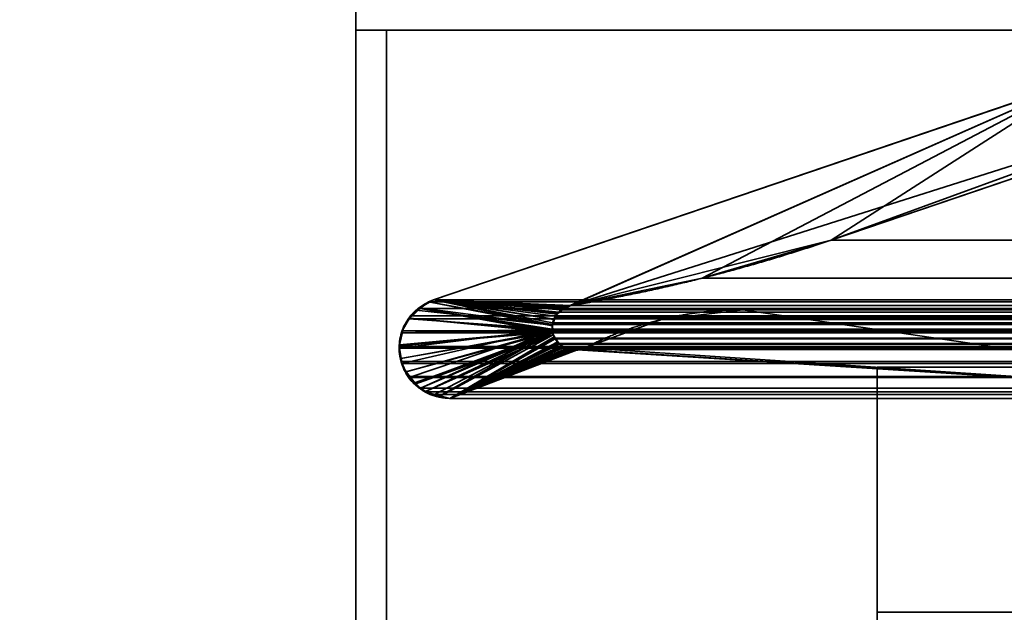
# Model space of a CAD drawing. Header units: millimetres. Extents: x -625 to 3725, y -115 to 86.
# Tile 57 of 256: x -416 to -408, y -2 to 3. Entities that reach past the tile are written whole.
import ezdxf

# ---------------------------------------------------------------- set-up
doc = ezdxf.new("R2010")
doc.units = ezdxf.units.MM
doc.layers.add('151', color=7, linetype='Continuous', true_color=0xffffff)

# ---------------------------------------------------------------- blocks, each defined once
blk = doc.blocks.new('UG_SURFACE_001')
at = {"layer": '151', "color": 252, "linetype": 'Continuous', "lineweight": 35}
for points in [[(625, -14, 2237), (625, 86, 2237), (-625, 86, 2237), (-625, -14, 2237)], [(-475, -14, 2086.9999), (-475, 86, 2086.9999), (475, 86, 2086.9999), (475, -14, 2086.9999)]]:
    blk.add_3dface(points, dxfattribs=at)
blk = doc.blocks.new('UG_SURFACE_018')
at = {"layer": '151', "color": 46, "linetype": 'Continuous', "lineweight": 35}
for points in [[(-407.3378, 2.3457, -3), (-412.6169, 0.55, -3), (-412.6169, 0.55, 2022.6169), (-407.3378, 2.3457, 2017.3378)], [(-412.6169, 0.55, -3), (-407.3378, 2.3457, -3), (-411.5695, 0.4741, -3)], [(-407.3378, 2.3457, 2017.3378), (-412.6169, 0.55, 2022.6169), (-411.4966, 0.5033, 2021.4965), (-410.4251, 0.727, 2020.4251)], [(-411.5176, 0.4949, -3), (-411.5695, 0.4741, -3), (-407.3378, 2.3457, -3)], [(-407.3378, 2.3457, -3), (-411.4966, 0.5033, -3), (-411.5176, 0.4949, -3)], [(-407.3378, 2.3457, -3), (-406.8314, 1.9846, -3), (-411.4966, 0.5033, -3)], [(-410.4251, 0.727, 2020.4251), (-409.3752, 1.0371, 2019.3753), (-407.3378, 2.3457, 2017.3378)], [(-409.3752, 1.0371, 2019.3753), (-407.1501, 1.794, 2017.1502), (-407.3378, 2.3457, 2017.3378)], [(-409.3752, 1.0371, -3), (-411.4966, 0.5033, -3), (-406.8314, 1.9846, -3), (-406.9144, 1.935, -3)], [(-406.9144, 1.935, -3), (-407.1501, 1.794, -3), (-409.3752, 1.0371, -3)], [(-409.3752, 1.0371, -3), (-407.1501, 1.794, -3), (-407.1501, 1.794, 2017.1502), (-409.3752, 1.0371, 2019.3753)], [(-411.4966, 0.5033, -3), (-409.3752, 1.0371, -3), (-409.3752, 1.0371, 2019.3753)], [(-409.3752, 1.0371, 2019.3753), (-410.4251, 0.727, 2020.4251), (-411.4966, 0.5033, -3)], [(-410.4251, 0.727, 2020.4251), (-411.4966, 0.5033, 2021.4965), (-411.4966, 0.5033, -3)], [(-412.7266, 0.4804, 2022.7265), (-412.7276, 0.4853, -3), (-412.7595, 0.4666, -3)], [(-411.6488, 0.3428, -3), (-412.7595, 0.4666, -3), (-412.7276, 0.4853, -3)], [(-412.7276, 0.4853, -3), (-412.6591, 0.533, 2022.6591), (-412.6169, 0.55, 2022.6169)], [(-412.6169, 0.55, 2022.6169), (-412.6169, 0.55, -3), (-412.7276, 0.4853, -3)], [(-412.7276, 0.4853, -3), (-412.6169, 0.55, -3), (-411.6474, 0.3471, -3), (-411.6488, 0.3428, -3)], [(-412.7276, 0.4853, -3), (-412.7266, 0.4804, 2022.7265), (-412.6591, 0.533, 2022.6591)], [(-411.647, 0.297, 2021.647), (-411.6492, 0.3391, 2021.6491), (-412.6591, 0.533, 2022.6591), (-412.7266, 0.4804, 2022.7265)], [(-412.6169, 0.55, 2022.6169), (-412.6591, 0.533, 2022.6591), (-411.6492, 0.3391, 2021.6491), (-411.6473, 0.347, 2021.6475)], [(-412.6169, 0.55, -3), (-411.5695, 0.4741, -3), (-411.5697, 0.474, -3)], [(-411.5697, 0.474, -3), (-411.6075, 0.4341, -3), (-412.6169, 0.55, -3)], [(-411.6075, 0.4341, -3), (-411.6236, 0.4171, -3), (-412.6169, 0.55, -3)], [(-412.6169, 0.55, -3), (-411.6236, 0.4171, -3), (-411.6316, 0.3934, -3)], [(-411.6316, 0.3934, -3), (-411.6474, 0.3471, -3), (-412.6169, 0.55, -3)], [(-412.6169, 0.55, 2022.6169), (-411.539, 0.4909, 2021.539), (-411.5188, 0.4968, 2021.5187)], [(-411.5188, 0.4968, 2021.5187), (-411.4966, 0.5033, 2021.4965), (-412.6169, 0.55, 2022.6169)], [(-412.6169, 0.55, 2022.6169), (-411.6063, 0.4412, 2021.6062), (-411.568, 0.4694, 2021.5681)], [(-412.6169, 0.55, 2022.6169), (-411.6373, 0.3893, 2021.6374), (-411.6346, 0.3939, 2021.6346)], [(-411.568, 0.4694, 2021.5681), (-411.539, 0.4909, 2021.539), (-412.6169, 0.55, 2022.6169)], [(-411.6346, 0.3939, 2021.6346), (-411.6095, 0.4358, 2021.6095), (-412.6169, 0.55, 2022.6169)], [(-411.6095, 0.4358, 2021.6095), (-411.6063, 0.4412, 2021.6062), (-412.6169, 0.55, 2022.6169)], [(-411.6473, 0.347, 2021.6475), (-411.6373, 0.3893, 2021.6374), (-412.6169, 0.55, 2022.6169)], [(-411.5697, 0.474, -3), (-411.5695, 0.4741, -3), (-411.5188, 0.4968, 2021.5187)], [(-411.5188, 0.4968, 2021.5187), (-411.539, 0.4909, 2021.539), (-411.5697, 0.474, -3)], [(-411.539, 0.4909, 2021.539), (-411.568, 0.4694, 2021.5681), (-411.5697, 0.474, -3)], [(-411.5695, 0.4741, -3), (-411.5176, 0.4949, -3), (-411.5188, 0.4968, 2021.5187)], [(-411.4966, 0.5033, 2021.4965), (-411.5188, 0.4968, 2021.5187), (-411.5176, 0.4949, -3)], [(-411.5176, 0.4949, -3), (-411.4966, 0.5033, -3), (-411.4966, 0.5033, 2021.4965)], [(-412.8142, 0.4021, 2022.8143), (-412.873, 0.2984, 2022.8729), (-412.8731, 0.2979, 2022.8732), (-411.6464, 0.2863, 2021.6465)], [(-412.8582, 0.3341, -3), (-412.873, 0.2984, 2022.8729), (-412.8142, 0.4021, 2022.8143)], [(-412.8142, 0.4021, 2022.8143), (-412.8096, 0.3994, -3), (-412.8582, 0.3341, -3)], [(-411.6464, 0.2863, 2021.6465), (-412.7266, 0.4804, 2022.7265), (-412.8041, 0.42, 2022.804), (-412.8142, 0.4021, 2022.8143)], [(-412.8096, 0.3994, -3), (-412.8142, 0.4021, 2022.8143), (-412.8041, 0.42, 2022.804)], [(-412.8096, 0.3994, -3), (-412.8041, 0.42, 2022.804), (-412.7266, 0.4804, 2022.7265)], [(-412.7266, 0.4804, 2022.7265), (-412.7595, 0.4666, -3), (-412.8096, 0.3994, -3)], [(-412.8096, 0.3994, -3), (-412.7595, 0.4666, -3), (-411.6488, 0.3428, -3), (-411.6441, 0.2973, -3)], [(-412.7266, 0.4804, 2022.7265), (-411.6464, 0.2863, 2021.6465), (-411.647, 0.297, 2021.647)], [(-411.6095, 0.4358, 2021.6095), (-411.6346, 0.3939, 2021.6346), (-411.6316, 0.3934, -3)], [(-411.6316, 0.3934, -3), (-411.6236, 0.4171, -3), (-411.6095, 0.4358, 2021.6095)], [(-411.6236, 0.4171, -3), (-411.6075, 0.4341, -3), (-411.6095, 0.4358, 2021.6095)], [(-411.6063, 0.4412, 2021.6062), (-411.6095, 0.4358, 2021.6095), (-411.6075, 0.4341, -3)], [(-411.6075, 0.4341, -3), (-411.5697, 0.474, -3), (-411.568, 0.4694, 2021.5681)], [(-411.568, 0.4694, 2021.5681), (-411.6063, 0.4412, 2021.6062), (-411.6075, 0.4341, -3)], [(-405.1716, -0.2556, -3), (-411.3828, 0.159, -3), (-410.7577, 0.3907, -3), (-410.0956, 0.4694, -3)], [(-410.0956, 0.4694, 2020.0956), (-410.7577, 0.3907, 2020.7577), (-411.3828, 0.159, 2021.3828), (-405.1716, -0.2556, 2015.1715)], [(-410.7577, 0.3907, 2020.7577), (-410.0956, 0.4694, 2020.0956), (-410.0956, 0.4694, -3), (-410.7577, 0.3907, -3)], [(-410.0956, 0.4694, -3), (-405.1716, 0.4694, -3), (-405.1716, -0.2556, -3)], [(-405.1716, -0.2556, 2015.1715), (-405.1716, 0.4694, 2015.1715), (-410.0956, 0.4694, 2020.0956)], [(-410.0956, 0.4694, 2020.0956), (-405.1716, 0.4694, 2015.1715), (-405.1716, 0.4694, -3), (-410.0956, 0.4694, -3)], [(-412.873, 0.2984, 2022.8729), (-412.8582, 0.3341, -3), (-412.8673, 0.2965, -3)], [(-411.6441, 0.2973, -3), (-412.8673, 0.2965, -3), (-412.8582, 0.3341, -3), (-412.8096, 0.3994, -3)], [(-411.6473, 0.347, 2021.6475), (-411.6492, 0.3391, 2021.6491), (-411.6441, 0.2973, -3)], [(-411.6492, 0.3391, 2021.6491), (-411.647, 0.297, 2021.647), (-411.6441, 0.2973, -3)], [(-411.6488, 0.3428, -3), (-411.6474, 0.3471, -3), (-411.6473, 0.347, 2021.6475)], [(-411.6441, 0.2973, -3), (-411.6488, 0.3428, -3), (-411.6473, 0.347, 2021.6475)], [(-411.6474, 0.3471, -3), (-411.6316, 0.3934, -3), (-411.6346, 0.3939, 2021.6346)], [(-411.6346, 0.3939, 2021.6346), (-411.6373, 0.3893, 2021.6374), (-411.6474, 0.3471, -3)], [(-411.6373, 0.3893, 2021.6374), (-411.6473, 0.347, 2021.6475), (-411.6474, 0.3471, -3)], [(-410.7577, 0.3907, -3), (-411.3828, 0.159, -3), (-411.3828, 0.159, 2021.3828), (-410.7577, 0.3907, 2020.7577)], [(-411.6464, 0.2863, 2021.6465), (-412.8949, 0.1821, 2022.8949), (-412.8973, 0.1693, 2022.8972), (-412.8851, 0.0703, 2022.8851)], [(-411.6441, 0.2973, -3), (-412.8971, 0.1735, -3), (-412.895, 0.1823, -3)], [(-412.8802, 0.0709, -3), (-412.8971, 0.1735, -3), (-411.6441, 0.2973, -3)], [(-412.895, 0.1823, -3), (-412.8949, 0.1821, 2022.8949), (-412.8731, 0.2979, 2022.8732)], [(-412.8731, 0.2979, 2022.8732), (-412.8673, 0.2965, -3), (-412.895, 0.1823, -3)], [(-412.895, 0.1823, -3), (-412.8673, 0.2965, -3), (-411.6441, 0.2973, -3)], [(-411.6464, 0.2863, 2021.6465), (-412.8731, 0.2979, 2022.8732), (-412.8949, 0.1821, 2022.8949)], [(-412.8851, 0.0703, 2022.8851), (-412.8821, 0.0469, 2022.8822), (-412.8428, -0.0375, 2022.8429), (-411.6464, 0.2863, 2021.6465)], [(-411.6441, 0.2973, -3), (-412.8401, -0.0369, -3), (-412.8702, 0.0105, -3), (-412.8802, 0.0709, -3)], [(-412.8673, 0.2965, -3), (-412.8731, 0.2979, 2022.8732), (-412.873, 0.2984, 2022.8729)], [(-412.8428, -0.0375, 2022.8429), (-412.8252, -0.0754, 2022.8252), (-412.766, -0.1298, 2022.7661), (-411.6464, 0.2863, 2021.6465)], [(-411.6441, 0.2973, -3), (-411.6407, 0.2647, -3), (-412.7816, -0.1289, -3), (-412.8401, -0.0369, -3)], [(-412.7691, -0.1375, -3), (-412.7816, -0.1289, -3), (-411.6407, 0.2647, -3)], [(-412.6834, -0.1965, -3), (-412.7691, -0.1375, -3), (-411.6407, 0.2647, -3)], [(-411.6464, 0.2863, 2021.6465), (-412.766, -0.1298, 2022.7661), (-412.6881, -0.2015, 2022.6882), (-412.6872, -0.2018, 2022.6872)], [(-412.6872, -0.2018, 2022.6872), (-412.5656, -0.2339, 2022.5656), (-411.6464, 0.2863, 2021.6465)], [(-412.5657, -0.2389, -3), (-412.6455, -0.2226, -3), (-412.6834, -0.1965, -3), (-411.6407, 0.2647, -3)], [(-411.6407, 0.2647, -3), (-411.6313, 0.2489, -3), (-412.4836, -0.2556, -3), (-412.5657, -0.2389, -3)], [(-411.6325, 0.2484, 2021.6324), (-411.6464, 0.2863, 2021.6465), (-412.5656, -0.2339, 2022.5656), (-412.4836, -0.2556, 2022.4836)], [(-411.6313, 0.2489, -3), (-411.6052, 0.2047, -3), (-412.4836, -0.2556, -3)], [(-412.4836, -0.2556, 2022.4836), (-411.6269, 0.2332, 2021.6269), (-411.6325, 0.2484, 2021.6324)], [(-411.6407, 0.2647, -3), (-411.6441, 0.2973, -3), (-411.647, 0.297, 2021.647)], [(-411.6407, 0.2647, -3), (-411.647, 0.297, 2021.647), (-411.6464, 0.2863, 2021.6465)], [(-411.6407, 0.2647, -3), (-411.6464, 0.2863, 2021.6465), (-411.6325, 0.2484, 2021.6324)], [(-411.6325, 0.2484, 2021.6324), (-411.6313, 0.2489, -3), (-411.6407, 0.2647, -3)], [(-411.6313, 0.2489, -3), (-411.6325, 0.2484, 2021.6324), (-411.6269, 0.2332, 2021.6269)], [(-411.6313, 0.2489, -3), (-411.6269, 0.2332, 2021.6269), (-411.6045, 0.2077, 2021.6045)], [(-411.6045, 0.2077, 2021.6045), (-411.6052, 0.2047, -3), (-411.6313, 0.2489, -3)], [(-412.8971, 0.1735, -3), (-412.8973, 0.1693, 2022.8972), (-412.8949, 0.1821, 2022.8949)], [(-412.8851, 0.0703, 2022.8851), (-412.8973, 0.1693, 2022.8972), (-412.8971, 0.1735, -3)], [(-412.8949, 0.1821, 2022.8949), (-412.895, 0.1823, -3), (-412.8971, 0.1735, -3)], [(-412.8971, 0.1735, -3), (-412.8802, 0.0709, -3), (-412.8851, 0.0703, 2022.8851)], [(-411.6045, 0.2077, 2021.6045), (-411.6269, 0.2332, 2021.6269), (-412.4836, -0.2556, 2022.4836)], [(-412.4836, -0.2556, 2022.4836), (-411.5753, 0.1745, 2021.5752), (-411.6045, 0.2077, 2021.6045)], [(-411.6052, 0.2047, -3), (-411.6007, 0.1972, -3), (-412.4836, -0.2556, -3)], [(-412.4836, -0.2556, -3), (-411.6007, 0.1972, -3), (-411.5596, 0.1688, -3)], [(-411.5611, 0.1692, 2021.5611), (-411.5753, 0.1745, 2021.5752), (-412.4836, -0.2556, 2022.4836)], [(-411.5092, 0.1494, 2021.5092), (-411.5611, 0.1692, 2021.5611), (-412.4836, -0.2556, 2022.4836)], [(-411.5596, 0.1688, -3), (-411.5361, 0.1525, -3), (-412.4836, -0.2556, -3)], [(-411.6007, 0.1972, -3), (-411.6052, 0.2047, -3), (-411.6045, 0.2077, 2021.6045)], [(-411.6007, 0.1972, -3), (-411.6045, 0.2077, 2021.6045), (-411.5753, 0.1745, 2021.5752)], [(-411.6007, 0.1972, -3), (-411.5753, 0.1745, 2021.5752), (-411.5611, 0.1692, 2021.5611)], [(-411.5611, 0.1692, 2021.5611), (-411.5596, 0.1688, -3), (-411.6007, 0.1972, -3)], [(-411.5596, 0.1688, -3), (-411.5611, 0.1692, 2021.5611), (-411.5092, 0.1494, 2021.5092)], [(-411.5092, 0.1494, 2021.5092), (-411.5361, 0.1525, -3), (-411.5596, 0.1688, -3)], [(-412.4836, -0.2556, 2022.4836), (-405.1716, -0.2556, 2015.1715), (-411.3828, 0.159, 2021.3828), (-411.4462, 0.1468, 2021.4462)], [(-412.4836, -0.2556, -3), (-411.5361, 0.1525, -3), (-411.5095, 0.1479, -3)], [(-412.4836, -0.2556, 2022.4836), (-411.4835, 0.1396, 2021.4834), (-411.5092, 0.1494, 2021.5092)], [(-411.5095, 0.1479, -3), (-411.4588, 0.139, -3), (-412.4836, -0.2556, -3)], [(-411.4462, 0.1468, 2021.4462), (-411.4835, 0.1396, 2021.4834), (-412.4836, -0.2556, 2022.4836)], [(-405.1716, -0.2556, -3), (-412.4836, -0.2556, -3), (-411.4588, 0.139, -3), (-411.4462, 0.1423, -3)], [(-411.5092, 0.1494, 2021.5092), (-411.5095, 0.1479, -3), (-411.5361, 0.1525, -3)], [(-411.5095, 0.1479, -3), (-411.5092, 0.1494, 2021.5092), (-411.4835, 0.1396, 2021.4834)], [(-411.5095, 0.1479, -3), (-411.4835, 0.1396, 2021.4834), (-411.4462, 0.1468, 2021.4462)], [(-411.4462, 0.1468, 2021.4462), (-411.4588, 0.139, -3), (-411.5095, 0.1479, -3)], [(-411.4462, 0.1468, 2021.4462), (-411.4462, 0.1423, -3), (-411.4588, 0.139, -3)], [(-411.4462, 0.1423, -3), (-411.3828, 0.159, -3), (-405.1716, -0.2556, -3)], [(-411.4462, 0.1423, -3), (-411.4462, 0.1468, 2021.4462), (-411.3828, 0.159, 2021.3828)], [(-411.3828, 0.159, 2021.3828), (-411.3828, 0.159, -3), (-411.4462, 0.1423, -3)], [(-412.8821, 0.0469, 2022.8822), (-412.8851, 0.0703, 2022.8851), (-412.8802, 0.0709, -3)], [(-412.8802, 0.0709, -3), (-412.8702, 0.0105, -3), (-412.8821, 0.0469, 2022.8822)], [(-412.8428, -0.0375, 2022.8429), (-412.8821, 0.0469, 2022.8822), (-412.8702, 0.0105, -3)], [(-412.8702, 0.0105, -3), (-412.8401, -0.0369, -3), (-412.8428, -0.0375, 2022.8429)], [(-412.8252, -0.0754, 2022.8252), (-412.8428, -0.0375, 2022.8429), (-412.8401, -0.0369, -3)], [(-412.8401, -0.0369, -3), (-412.7816, -0.1289, -3), (-412.766, -0.1298, 2022.7661)], [(-412.766, -0.1298, 2022.7661), (-412.8252, -0.0754, 2022.8252), (-412.8401, -0.0369, -3)], [(-412.7816, -0.1289, -3), (-412.7691, -0.1375, -3), (-412.766, -0.1298, 2022.7661)], [(-412.6881, -0.2015, 2022.6882), (-412.766, -0.1298, 2022.7661), (-412.7691, -0.1375, -3)], [(-412.7691, -0.1375, -3), (-412.6834, -0.1965, -3), (-412.6872, -0.2018, 2022.6872)], [(-412.6872, -0.2018, 2022.6872), (-412.6881, -0.2015, 2022.6882), (-412.7691, -0.1375, -3)], [(-412.6872, -0.2018, 2022.6872), (-412.6834, -0.1965, -3), (-412.6455, -0.2226, -3)], [(-412.5656, -0.2339, 2022.5656), (-412.6872, -0.2018, 2022.6872), (-412.6455, -0.2226, -3)], [(-412.6455, -0.2226, -3), (-412.5657, -0.2389, -3), (-412.5656, -0.2339, 2022.5656)], [(-412.4836, -0.2556, 2022.4836), (-412.5656, -0.2339, 2022.5656), (-412.5657, -0.2389, -3)], [(-412.5657, -0.2389, -3), (-412.4836, -0.2556, -3), (-412.4836, -0.2556, 2022.4836)], [(-405.1716, -0.2556, 2015.1715), (-412.4836, -0.2556, 2022.4836), (-412.4836, -0.2556, -3), (-405.1716, -0.2556, -3)]]:
    blk.add_3dface(points, dxfattribs=at)
blk = doc.blocks.new('UG_SURFACE_019')
at = {"layer": '151', "color": 46, "linetype": 'Continuous', "lineweight": 35}
for points in [[(-407.3378, 2.3457, 2017.3378), (-412.6169, 0.55, 2022.6169), (412.6169, 0.55, 2022.6169), (407.3378, 2.3457, 2017.3378)], [(-410.4251, 0.727, 2020.4251), (-411.4966, 0.5033, 2021.4965), (-412.6169, 0.55, 2022.6169), (-407.3378, 2.3457, 2017.3378)], [(-407.3378, 2.3457, 2017.3378), (-409.3752, 1.0371, 2019.3753), (-410.4251, 0.727, 2020.4251)], [(-407.3378, 2.3457, 2017.3378), (-407.1501, 1.794, 2017.1502), (-409.3752, 1.0371, 2019.3753)], [(-409.3752, 1.0371, 2019.3753), (-407.1501, 1.794, 2017.1502), (407.1501, 1.794, 2017.1502), (409.3752, 1.0371, 2019.3753)], [(-410.4251, 0.727, 2020.4251), (409.3752, 1.0371, 2019.3753), (410.4251, 0.727, 2020.4251)], [(-410.4251, 0.727, 2020.4251), (-409.3752, 1.0371, 2019.3753), (409.3752, 1.0371, 2019.3753)], [(410.4251, 0.727, 2020.4251), (-411.4966, 0.5033, 2021.4965), (-410.4251, 0.727, 2020.4251)], [(410.4251, 0.727, 2020.4251), (411.4966, 0.5033, 2021.4965), (-411.4966, 0.5033, 2021.4965)], [(-412.6591, 0.533, 2022.6591), (-412.727, 0.4801, 2022.727), (412.727, 0.4801, 2022.727)], [(-412.727, 0.4801, 2022.727), (-412.6591, 0.533, 2022.6591), (-411.6465, 0.3497, 2021.6465), (-411.6497, 0.3118, 2021.6496)], [(412.6591, 0.533, 2022.6591), (412.6169, 0.55, 2022.6169), (-412.6169, 0.55, 2022.6169), (-412.6591, 0.533, 2022.6591)], [(-412.6591, 0.533, 2022.6591), (-412.6169, 0.55, 2022.6169), (-411.6454, 0.3629, 2021.6455), (-411.6465, 0.3497, 2021.6465)], [(-412.6591, 0.533, 2022.6591), (412.727, 0.4801, 2022.727), (412.6591, 0.533, 2022.6591)], [(-412.6169, 0.55, 2022.6169), (-411.4966, 0.5033, 2021.4965), (-411.5499, 0.4801, 2021.5499)], [(-412.6169, 0.55, 2022.6169), (-411.5783, 0.4678, 2021.5783), (-411.5956, 0.4484, 2021.5955)], [(-411.5499, 0.4801, 2021.5499), (-411.5783, 0.4678, 2021.5783), (-412.6169, 0.55, 2022.6169)], [(-411.5956, 0.4484, 2021.5955), (-411.6241, 0.4162, 2021.6241), (-412.6169, 0.55, 2022.6169)], [(-411.6241, 0.4162, 2021.6241), (-411.6292, 0.4035, 2021.6291), (-411.6454, 0.3629, 2021.6455), (-412.6169, 0.55, 2022.6169)], [(-411.5499, 0.4801, 2021.5499), (-411.4966, 0.5033, 2021.4965), (411.4966, 0.5033, 2021.4965)], [(411.4966, 0.5033, 2021.4965), (411.539, 0.4909, 2021.539), (-411.5499, 0.4801, 2021.5499)], [(411.539, 0.4909, 2021.539), (411.5501, 0.4827, 2021.5502), (-411.5499, 0.4801, 2021.5499)], [(-411.5499, 0.4801, 2021.5499), (411.5501, 0.4827, 2021.5502), (411.5962, 0.4486, 2021.5962)], [(-411.6497, 0.3118, 2021.6496), (-412.8183, 0.3949, 2022.8183), (-412.8041, 0.42, 2022.804), (-412.727, 0.4801, 2022.727)], [(-412.8183, 0.3949, 2022.8183), (412.8183, 0.3949, 2022.8183), (412.8041, 0.42, 2022.804)], [(-412.8041, 0.42, 2022.804), (-412.8183, 0.3949, 2022.8183), (412.8041, 0.42, 2022.804)], [(412.8041, 0.42, 2022.804), (412.727, 0.4801, 2022.727), (-412.727, 0.4801, 2022.727), (-412.8041, 0.42, 2022.804)], [(-411.6454, 0.3629, 2021.6455), (-411.6292, 0.4035, 2021.6291), (411.6291, 0.4029, 2021.6291)], [(411.6291, 0.4029, 2021.6291), (411.6373, 0.3893, 2021.6374), (-411.6454, 0.3629, 2021.6455)], [(411.6291, 0.4029, 2021.6291), (-411.6292, 0.4035, 2021.6291), (-411.6241, 0.4162, 2021.6241)], [(-411.6241, 0.4162, 2021.6241), (-411.5956, 0.4484, 2021.5955), (411.5962, 0.4486, 2021.5962)], [(411.5962, 0.4486, 2021.5962), (411.6063, 0.4412, 2021.6062), (-411.6241, 0.4162, 2021.6241)], [(411.6063, 0.4412, 2021.6062), (411.6291, 0.4029, 2021.6291), (-411.6241, 0.4162, 2021.6241)], [(411.5962, 0.4486, 2021.5962), (-411.5956, 0.4484, 2021.5955), (-411.5783, 0.4678, 2021.5783)], [(411.5962, 0.4486, 2021.5962), (-411.5783, 0.4678, 2021.5783), (-411.5499, 0.4801, 2021.5499)], [(-405.1716, -0.2556, 2015.1715), (-411.3828, 0.159, 2021.3828), (-410.7577, 0.3907, 2020.7577), (-410.0956, 0.4694, 2020.0956)], [(410.7577, 0.3907, 2020.7577), (410.0956, 0.4694, 2020.0956), (-410.0956, 0.4694, 2020.0956), (-410.7577, 0.3907, 2020.7577)], [(-410.0956, 0.4694, 2020.0956), (-405.1716, 0.4694, 2015.1715), (-405.1716, -0.2556, 2015.1715)], [(410.0956, 0.4694, 2020.0956), (405.1716, 0.4694, 2015.1715), (-405.1716, 0.4694, 2015.1715), (-410.0956, 0.4694, 2020.0956)], [(-411.6497, 0.3118, 2021.6496), (-412.8761, 0.2817, 2022.876), (-412.873, 0.2984, 2022.8729), (-412.8183, 0.3949, 2022.8183)], [(412.873, 0.2984, 2022.8729), (412.8183, 0.3949, 2022.8183), (-412.8183, 0.3949, 2022.8183), (-412.873, 0.2984, 2022.8729)], [(-411.6497, 0.3118, 2021.6496), (-411.6465, 0.3497, 2021.6465), (411.6468, 0.3494, 2021.6467)], [(-411.647, 0.2928, 2021.647), (-411.6497, 0.3118, 2021.6496), (411.6468, 0.3494, 2021.6467)], [(411.6468, 0.3494, 2021.6467), (411.6492, 0.3391, 2021.6491), (-411.647, 0.2928, 2021.647)], [(411.6492, 0.3391, 2021.6491), (411.6468, 0.2927, 2021.6467), (-411.647, 0.2928, 2021.647)], [(411.6373, 0.3893, 2021.6374), (-411.6465, 0.3497, 2021.6465), (-411.6454, 0.3629, 2021.6455)], [(411.6373, 0.3893, 2021.6374), (411.6468, 0.3494, 2021.6467), (-411.6465, 0.3497, 2021.6465)], [(-410.7577, 0.3907, 2020.7577), (-411.3828, 0.159, 2021.3828), (411.3828, 0.159, 2021.3828), (410.7577, 0.3907, 2020.7577)], [(-412.8956, 0.1555, 2022.8956), (-412.8973, 0.1693, 2022.8972), (-412.8761, 0.2817, 2022.876), (-411.6497, 0.3118, 2021.6496)], [(412.8973, 0.1693, 2022.8972), (412.8761, 0.2817, 2022.876), (-412.8761, 0.2817, 2022.876), (-412.8973, 0.1693, 2022.8972)], [(-411.6497, 0.3118, 2021.6496), (-412.8743, 0.0299, 2022.8744), (-412.8821, 0.0469, 2022.8822), (-412.8956, 0.1555, 2022.8956)], [(-412.873, 0.2984, 2022.8729), (-412.8761, 0.2817, 2022.876), (412.8761, 0.2817, 2022.876)], [(-411.6497, 0.3118, 2021.6496), (-412.816, -0.0838, 2022.8159), (-412.8252, -0.0754, 2022.8252), (-412.8743, 0.0299, 2022.8744)], [(-412.873, 0.2984, 2022.8729), (412.8761, 0.2817, 2022.876), (412.873, 0.2984, 2022.8729)], [(-412.7224, -0.1699, 2022.7225), (-412.816, -0.0838, 2022.8159), (-411.6497, 0.3118, 2021.6496)], [(-412.7224, -0.1699, 2022.7225), (-411.6497, 0.3118, 2021.6496), (-411.647, 0.2928, 2021.647)], [(-412.6881, -0.2015, 2022.6882), (-412.7224, -0.1699, 2022.7225), (-411.647, 0.2928, 2021.647)], [(-411.647, 0.2928, 2021.647), (-411.6455, 0.2818, 2021.6455), (-412.6092, -0.2224, 2022.6092), (-412.6881, -0.2015, 2022.6882)], [(-412.4836, -0.2556, 2022.4836), (-412.6092, -0.2224, 2022.6092), (-411.6455, 0.2818, 2021.6455), (-411.6288, 0.2388, 2021.6289)], [(-411.6455, 0.2818, 2021.6455), (-411.647, 0.2928, 2021.647), (411.6468, 0.2927, 2021.6467)], [(-411.6455, 0.2818, 2021.6455), (411.6468, 0.2927, 2021.6467), (411.6464, 0.2863, 2021.6465)], [(-411.6288, 0.2388, 2021.6289), (-411.6455, 0.2818, 2021.6455), (411.6464, 0.2863, 2021.6465)], [(411.6464, 0.2863, 2021.6465), (411.6289, 0.2387, 2021.6289), (-411.6288, 0.2388, 2021.6289)], [(-412.8973, 0.1693, 2022.8972), (412.8956, 0.1555, 2022.8956), (412.8973, 0.1693, 2022.8972)], [(-412.8973, 0.1693, 2022.8972), (-412.8956, 0.1555, 2022.8956), (412.8956, 0.1555, 2022.8956)], [(-411.6288, 0.2388, 2021.6289), (-411.626, 0.2317, 2021.626), (-412.4836, -0.2556, 2022.4836)], [(-412.4836, -0.2556, 2022.4836), (-411.626, 0.2317, 2021.626), (-411.5952, 0.1927, 2021.5952)], [(-411.5952, 0.1927, 2021.5952), (-411.5913, 0.1877, 2021.5912), (-412.4836, -0.2556, 2022.4836)], [(-412.4836, -0.2556, 2022.4836), (-411.5913, 0.1877, 2021.5912), (-411.5478, 0.1636, 2021.5478)], [(-411.5478, 0.1636, 2021.5478), (-411.5145, 0.1452, 2021.5144), (-412.4836, -0.2556, 2022.4836)], [(-411.626, 0.2317, 2021.626), (-411.6288, 0.2388, 2021.6289), (411.6289, 0.2387, 2021.6289)], [(-411.626, 0.2317, 2021.626), (411.6289, 0.2387, 2021.6289), (411.6269, 0.2332, 2021.6269)], [(-411.626, 0.2317, 2021.626), (411.6269, 0.2332, 2021.6269), (411.5937, 0.1955, 2021.5938)], [(411.5937, 0.1955, 2021.5938), (-411.5952, 0.1927, 2021.5952), (-411.626, 0.2317, 2021.626)], [(-411.5913, 0.1877, 2021.5912), (-411.5952, 0.1927, 2021.5952), (411.5937, 0.1955, 2021.5938)], [(-411.5913, 0.1877, 2021.5912), (411.5937, 0.1955, 2021.5938), (411.5753, 0.1745, 2021.5752)], [(-411.5913, 0.1877, 2021.5912), (411.5753, 0.1745, 2021.5752), (411.5481, 0.1642, 2021.548)], [(411.5481, 0.1642, 2021.548), (-411.5478, 0.1636, 2021.5478), (-411.5913, 0.1877, 2021.5912)], [(-411.5145, 0.1452, 2021.5144), (-411.5478, 0.1636, 2021.5478), (411.5481, 0.1642, 2021.548)], [(-411.4946, 0.1452, 2021.4946), (-411.5145, 0.1452, 2021.5144), (411.5481, 0.1642, 2021.548)], [(411.5481, 0.1642, 2021.548), (411.4941, 0.1436, 2021.4942), (-411.4946, 0.1452, 2021.4946)], [(412.8821, 0.0469, 2022.8822), (-412.8956, 0.1555, 2022.8956), (-412.8821, 0.0469, 2022.8822)], [(412.8821, 0.0469, 2022.8822), (412.8956, 0.1555, 2022.8956), (-412.8956, 0.1555, 2022.8956)], [(-412.4836, -0.2556, 2022.4836), (-411.5145, 0.1452, 2021.5144), (-411.4946, 0.1452, 2021.4946)], [(-411.4946, 0.1452, 2021.4946), (-411.4373, 0.1451, 2021.4374), (-412.4836, -0.2556, 2022.4836)], [(-411.4373, 0.1451, 2021.4374), (-411.4189, 0.1451, 2021.4188), (-405.1716, -0.2556, 2015.1715), (-412.4836, -0.2556, 2022.4836)], [(-411.4373, 0.1451, 2021.4374), (-411.4946, 0.1452, 2021.4946), (411.4941, 0.1436, 2021.4942)], [(411.4835, 0.1396, 2021.4834), (411.438, 0.1483, 2021.4379), (-411.4373, 0.1451, 2021.4374)], [(-411.4189, 0.1451, 2021.4188), (-411.4373, 0.1451, 2021.4374), (411.438, 0.1483, 2021.4379)], [(411.4941, 0.1436, 2021.4942), (411.4835, 0.1396, 2021.4834), (-411.4373, 0.1451, 2021.4374)], [(-405.1716, -0.2556, 2015.1715), (-411.4189, 0.1451, 2021.4188), (-411.3828, 0.159, 2021.3828)], [(-411.4189, 0.1451, 2021.4188), (411.438, 0.1483, 2021.4379), (411.3828, 0.159, 2021.3828)], [(411.3828, 0.159, 2021.3828), (-411.3828, 0.159, 2021.3828), (-411.4189, 0.1451, 2021.4188)], [(-412.8821, 0.0469, 2022.8822), (-412.8743, 0.0299, 2022.8744), (412.8743, 0.0299, 2022.8744), (412.8821, 0.0469, 2022.8822)], [(412.8743, 0.0299, 2022.8744), (-412.8743, 0.0299, 2022.8744), (-412.8252, -0.0754, 2022.8252)], [(412.8252, -0.0754, 2022.8252), (412.8743, 0.0299, 2022.8744), (-412.8252, -0.0754, 2022.8252)], [(-412.8252, -0.0754, 2022.8252), (-412.816, -0.0838, 2022.8159), (412.816, -0.0838, 2022.8159), (412.8252, -0.0754, 2022.8252)], [(412.816, -0.0838, 2022.8159), (-412.816, -0.0838, 2022.8159), (-412.7224, -0.1699, 2022.7225), (412.7224, -0.1699, 2022.7225)], [(412.7224, -0.1699, 2022.7225), (-412.7224, -0.1699, 2022.7225), (-412.6881, -0.2015, 2022.6882)], [(412.6881, -0.2015, 2022.6882), (412.7224, -0.1699, 2022.7225), (-412.6881, -0.2015, 2022.6882)], [(-412.6881, -0.2015, 2022.6882), (-412.6092, -0.2224, 2022.6092), (412.6092, -0.2224, 2022.6092), (412.6881, -0.2015, 2022.6882)], [(412.6092, -0.2224, 2022.6092), (-412.6092, -0.2224, 2022.6092), (-412.4836, -0.2556, 2022.4836), (412.4836, -0.2556, 2022.4836)], [(405.1716, -0.2556, 2015.1715), (412.4836, -0.2556, 2022.4836), (-412.4836, -0.2556, 2022.4836), (-405.1716, -0.2556, 2015.1715)]]:
    blk.add_3dface(points, dxfattribs=at)
blk = doc.blocks.new('UG_SURFACE_028')
at = {"layer": '151', "color": 14, "linetype": 'Continuous', "lineweight": 35}
for points in [[(456.8, -17.75, 2066.8001), (456.8, 11.25, 2066.8001), (-456.8, 11.25, 2066.8001), (-456.8, -17.75, 2066.8001)], [(452.75, 8.5, 2062.7501), (452.75, -29.75, 2062.7501), (-452.75, -29.75, 2062.7501), (-452.75, 8.5, 2062.7501)]]:
    blk.add_3dface(points, dxfattribs=at)
blk = doc.blocks.new('UG_SURFACE_029')
at = {"layer": '151', "color": 7, "linetype": 'Continuous', "lineweight": 35}
for points in [[(-452.75, 8.25, 2062.7501), (-452.75, -29.75, 2062.7501), (452.75, -29.75, 2062.7501), (452.75, 8.25, 2062.7501)], [(452.5, 8.25, 2062.5), (452.5, -29.75, 2062.5), (-452.5, -29.75, 2062.5), (-452.5, 8.25, 2062.5)]]:
    blk.add_3dface(points, dxfattribs=at)
blk = doc.blocks.new('UG_SURFACE_035')
at = {"layer": '151', "color": 7, "linetype": 'Continuous', "lineweight": 35}
for points in [[(-413.25, 2.75, -3), (-413.25, -27.75, -3), (-413.25, -27.75, 2023.2501), (-413.25, 2.75, 2023.2501)], [(-413.25, -27.75, -3), (-413.25, 2.75, -3), (-413, 2.75, -3), (-413, -27.75, -3)], [(-413, 2.75, 2023), (-413, 2.75, -3), (-413.25, 2.75, -3), (-413.25, 2.75, 2023.2501)], [(-413, -27.75, 2023), (-413, 2.75, 2023), (-413.25, 2.75, 2023.2501), (-413.25, -27.75, 2023.2501)], [(-413, 2.75, 2023), (-413, -27.75, 2023), (-413, -27.75, -3), (-413, 2.75, -3)]]:
    blk.add_3dface(points, dxfattribs=at)
blk = doc.blocks.new('UG_SURFACE_036')
at = {"layer": '151', "color": 31, "linetype": 'Continuous', "lineweight": 35}
for points in [[(-452.25, 13.25, -3), (-415.0486, -31.5088, -3), (-416.3043, -32.3478, -3)], [(-452.25, 13.25, -3), (-414.1034, -30.371, -3), (-414.7145, -31.2855, -3), (-415.0486, -31.5088, -3)], [(-452.25, 13.25, -3), (-413.25, 3.25, -3), (-413.25, -27.75, -3), (-413.5063, -29.0387, -3)], [(-413.5063, -29.0387, -3), (-413.6306, -29.6634, -3), (-414.1034, -30.371, -3), (-452.25, 13.25, -3)], [(-413.4235, -29.0551, 2023.4234), (-452.25, 13.25, 2062.2499), (-452.25, -27.75, 2062.2499), (-452.2022, -28.0502, 2062.2022)], [(-452.25, 13.25, 2062.2499), (-413.4235, -29.0551, 2023.4234), (-413.423, -29.0539, 2023.423), (-413.25, -27.75, 2023.2501)], [(-413.25, -27.75, 2023.2501), (-413.25, 3.25, 2023.2501), (-452.25, 13.25, 2062.2499)], [(-413.25, 3.25, 2023.2501), (-413.25, -27.75, 2023.2501), (-413.25, -27.75, -3), (-413.25, 3.25, -3)]]:
    blk.add_3dface(points, dxfattribs=at)
blk = doc.blocks.new('UG_SURFACE_038')
at = {"layer": '151', "color": 31, "linetype": 'Continuous', "lineweight": 35}
for points in [[(461.25, -17.75, 2071.25), (461.25, 67.25, 2071.25), (-461.25, 67.25, 2071.25), (-461.25, -17.75, 2071.25)], [(456.75, 13.25, 2066.75), (456.75, -17.75, 2066.75), (-456.75, -17.75, 2066.75), (-456.75, 13.25, 2066.75)], [(452.25, -27.75, 2062.2499), (452.25, 13.25, 2062.2499), (-452.25, 13.25, 2062.2499), (-452.25, -27.75, 2062.2499)], [(-452.25, 13.25, 2062.2499), (-413.5215, -29.2707, 2023.5214), (-414.0925, -30.5277, 2024.0924), (-414.2234, -30.6491, 2024.2233)], [(-452.25, 13.25, 2062.2499), (-413.25, 3.25, 2023.2501), (-413.25, -27.75, 2023.2501)], [(-413.25, -27.75, 2023.2501), (-413.423, -29.0539, 2023.423), (-413.5215, -29.2707, 2023.5214), (-452.25, 13.25, 2062.2499)], [(-452.004, -29.2947, 2062.0041), (-452.25, -27.75, 2062.2499), (-452.25, 13.25, 2062.2499), (-414.2234, -30.6491, 2024.2233)], [(413.25, 3.25, 2023.2501), (413.25, -27.75, 2023.2501), (-413.25, -27.75, 2023.2501), (-413.25, 3.25, 2023.2501)]]:
    blk.add_3dface(points, dxfattribs=at)
blk = doc.blocks.new('UG_SURFACE_040')
at = {"layer": '151', "color": 7, "linetype": 'Continuous', "lineweight": 35}
for points in [[(413.25, 2.75, 2023.2501), (413, 2.75, 2023), (-413, 2.75, 2023), (-413.25, 2.75, 2023.2501)], [(-413.25, 2.75, 2023.2501), (-413.25, -27.75, 2023.2501), (413.25, -27.75, 2023.2501), (413.25, 2.75, 2023.2501)], [(-413.25, -27.75, 2023.2501), (-413.25, 2.75, 2023.2501), (-413, 2.75, 2023), (-413, -27.75, 2023)], [(413, 2.75, 2023), (413, -27.75, 2023), (-413, -27.75, 2023), (-413, 2.75, 2023)]]:
    blk.add_3dface(points, dxfattribs=at)
blk = doc.blocks.new('UG_SURFACE_051')
at = {"layer": '151', "color": 32, "linetype": 'Continuous', "lineweight": 35}
for points in [[(-409, 0, 2), (-370, 0, 951.5), (-344, 0, 948)], [(-409, 0, 2017), (-344, 0, 1190.0001), (-370, 0, 1186.5)], [(-370, 0, 1186.5), (-370, 0, 951.5), (-409, 0, 2), (-409, 0, 2017)], [(-344, 0, 948), (-318, 0, 951.5), (409, 0, 2), (-409, 0, 2)], [(-318, 0, 1186.5), (-344, 0, 1190.0001), (-409, 0, 2017), (409, 0, 2017)], [(-409, -34, 2017), (409, -34, 2017), (409, 0, 2017), (-409, 0, 2017)], [(-409, -34, 2017), (-409, 0, 2017), (-409, -13, 30.5), (-409, -29, 30.5)], [(-409, 0, 2), (-409, -2), (-409, -13), (-409, -13, 30.5)], [(-409, -13, 30.5), (-409, 0, 2017), (-409, 0, 2)], [(-409, 0, 2), (409, 0, 2), (409, -2), (-409, -2)]]:
    blk.add_3dface(points, dxfattribs=at)

msp = doc.modelspace()

# ---------------------------------------------------------------- linework, layer by layer
at = {"layer": '151', "color": 251, "linetype": 'Continuous', "lineweight": -3, "true_color": 0x636466}
for p, q in [((-413.25, 3.25, 2023.25), (-413.25, -27.75, 2023.25)), ((-413.25, 3.25, -3), (-413.25, -27.75, -3)), ((-413.25, 3.25, 2023.25), (-413.25, -27.75, 2023.25)), ((413.25, 2.75, 2023.25), (-413.25, 2.75, 2023.25)), ((-413.25, 2.75, -3), (-413, 2.75, -3)), ((-413, 2.75, 2023), (-413.25, 2.75, 2023.25)), ((-413.25, 2.75, 2023.25), (-413, 2.75, 2023)), ((-413.25, -27.75, 2023.25), (-413.25, 2.75, 2023.25)), ((-413.25, 2.75, 2023.25), (-413.25, 2.75, -3)), ((-413.25, 2.75, -3), (-413.25, -27.75, -3)), ((-413.25, 2.75, 2023.25), (-413.25, -27.75, 2023.25)), ((-413, 2.75, -3), (-413, -27.75, -3)), ((413, 2.75, 2023), (-413, 2.75, 2023)), ((-413, 2.75, 2023), (-413, 2.75, -3)), ((-413, 2.75, 2023), (-413, -27.75, 2023)), ((-413, -27.75, 2023), (-413, 2.75, 2023)), ((-407.3378, 2.3457, 2017.3378), (-412.6169, 0.55, 2022.6169)), ((-407.3378, 2.3457, -3), (-412.6169, 0.55, -3)), ((-407.3378, 2.3457, 2017.3378), (-412.6169, 0.55, 2022.6169)), ((-407.1501, 1.794, 2017.1501), (-409.3752, 1.0371, 2019.3752)), ((-407.1501, 1.794, 2017.1501), (-409.3752, 1.0371, 2019.3752)), ((-409.3752, 1.0371, -3), (-407.1501, 1.794, -3)), ((-409.3752, 1.0371, 2019.3752), (409.3752, 1.0371, 2019.3752)), ((-409.3752, 1.0371, -3), (-409.3752, 1.0371, 2019.3752)), ((412.6169, 0.55, 2022.6169), (-412.6169, 0.55, 2022.6169)), ((-412.6169, 0.55, 2022.6169), (-412.6169, 0.55, -3)), ((-411.4966, 0.5033, 2021.4966), (411.4966, 0.5033, 2021.4966)), ((-411.4966, 0.5033, -3), (-411.4966, 0.5033, 2021.4966)), ((-405.1716, 0.4694, 2015.1716), (-410.0956, 0.4694, 2020.0956)), ((-410.0956, 0.4694, -3), (-410.0956, 0.4694, 2020.0956)), ((-405.1716, 0.4694, -3), (-410.0956, 0.4694, -3)), ((-410.0956, 0.4694, 2020.0956), (-405.1716, 0.4694, 2015.1716)), ((-410.0956, 0.4694, 2020.0956), (410.0956, 0.4694, 2020.0956)), ((-411.3828, 0.159, 2021.3828), (411.3828, 0.159, 2021.3828)), ((-411.3828, 0.159, -3), (-411.3828, 0.159, 2021.3828)), ((-409, 0, 2017), (-409, -34, 2017)), ((-409, 0, 2), (-409, -2)), ((-409, 0, 2017), (409, 0, 2017)), ((-409, 0, 2), (409, 0, 2)), ((-409, 0, 2017), (-409, 0, 2)), ((-412.4836, -0.2556, -3), (-405.1716, -0.2556, -3)), ((412.4836, -0.2556, 2022.4836), (-412.4836, -0.2556, 2022.4836)), ((-405.1716, -0.2556, 2015.1716), (-412.4836, -0.2556, 2022.4836)), ((-412.4836, -0.2556, 2022.4836), (-405.1716, -0.2556, 2015.1716)), ((-412.4836, -0.2556, 2022.4836), (-412.4836, -0.2556, -3))]:
    msp.add_line(p, q, dxfattribs=at)
at = {"layer": '151', "color": 251, "linetype": 'Continuous', "lineweight": -3, "true_color": 0x636466, "extrusion": (0, 0, -1)}
for centre, radius, start, end in [((413.7088, 13.7773, 3), 13.4571, 251.21426, 260.53838), ((412.4836, 0.1582, 3), 0.4138, 270, 71.21426), ((410.0956, -2.3543, 3), 2.8238, 62.87949, 90)]:
    msp.add_arc(centre, radius, start, end, dxfattribs=at)
at = {"layer": '151', "color": 251, "linetype": 'Continuous', "lineweight": -3, "true_color": 0x636466}
msp.add_arc((-411.4665, 0.3223, -3), 0.1835, 99.46162, 297.12051, dxfattribs=at)
for points, weights in [([(-411.4966, 0.5033, 2021.4966), (-410.9563, 0.5934, 2020.9563), (-410.4214, 0.7126, 2020.4214), (-409.8938, 0.8607, 2019.8938), (-409.3752, 1.0371, 2019.3752)], [1, 0.998345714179, 0.997794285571, 0.998345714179, 1]), ([(-409.3752, 1.0371, 2019.3752), (-409.8938, 0.8607, 2019.8938), (-410.4214, 0.7126, 2020.4214), (-410.9563, 0.5934, 2020.9563), (-411.4966, 0.5033, 2021.4966)], [1, 0.998345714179, 0.997794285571, 0.998345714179, 1]), ([(-410.0956, 0.4694, 2020.0956), (-410.4313, 0.4694, 2020.4313), (-410.7639, 0.4167, 2020.7639), (-411.084, 0.312, 2021.084), (-411.3828, 0.159, 2021.3828)], [1, 0.986061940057, 0.981415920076, 0.986061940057, 1]), ([(-411.3828, 0.159, 2021.3828), (-411.084, 0.312, 2021.084), (-410.7639, 0.4167, 2020.7639), (-410.4313, 0.4694, 2020.4313), (-410.0956, 0.4694, 2020.0956)], [1, 0.986061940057, 0.981415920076, 0.986061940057, 1])]:
    msp.add_rational_spline(points, weights, degree=4, dxfattribs=at)
for points, weights, knots in [([(-412.4836, -0.2556, 2022.4836), (-412.6175, -0.2556, 2022.6175), (-412.7837, -0.1956, 2022.7837), (-412.87, -0.0414, 2022.87), (-412.9137, 0.2227, 2022.9137), (-412.8817, 0.3966, 2022.8817), (-412.7436, 0.5069, 2022.7436), (-412.6169, 0.55, 2022.6169)], [1, 1, 0.96243638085, 1, 1, 0.96243638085, 1, 1], [0, 0, 0, 0, 0, 0.5, 0.5, 0.5, 1, 1, 1, 1, 1]), ([(-412.4836, -0.2556, 2022.4836), (-412.6175, -0.2556, 2022.6175), (-412.7837, -0.1956, 2022.7837), (-412.87, -0.0414, 2022.87), (-412.9137, 0.2227, 2022.9137), (-412.8817, 0.3966, 2022.8817), (-412.7436, 0.5069, 2022.7436), (-412.6169, 0.55, 2022.6169)], [1, 1, 0.96243638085, 1, 1, 0.96243638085, 1, 1], [0, 0, 0, 0, 0, 0.5, 0.5, 0.5, 1, 1, 1, 1, 1]), ([(-411.3828, 0.159, 2021.3828), (-411.4272, 0.1362, 2021.4272), (-411.4864, 0.1266, 2021.4864), (-411.5425, 0.148, 2021.5425), (-411.6203, 0.2105, 2021.6203), (-411.6533, 0.2606, 2021.6533), (-411.6566, 0.3204, 2021.6566), (-411.6314, 0.417, 2021.6314), (-411.5991, 0.4676, 2021.5991), (-411.5459, 0.4951, 2021.5459), (-411.4966, 0.5033, 2021.4966)], [1, 1, 0.982764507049, 1, 1, 0.982764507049, 1, 1, 0.982764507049, 1, 1], [0, 0, 0, 0, 0, 0.333333, 0.333333, 0.333333, 0.666667, 0.666667, 0.666667, 1, 1, 1, 1, 1]), ([(-411.4966, 0.5033, 2021.4966), (-411.5459, 0.4951, 2021.5459), (-411.5991, 0.4676, 2021.5991), (-411.6314, 0.417, 2021.6314), (-411.6566, 0.3204, 2021.6566), (-411.6533, 0.2606, 2021.6533), (-411.6203, 0.2105, 2021.6203), (-411.5425, 0.148, 2021.5425), (-411.4864, 0.1266, 2021.4864), (-411.4272, 0.1362, 2021.4272), (-411.3828, 0.159, 2021.3828)], [1, 1, 0.982764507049, 1, 1, 0.982764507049, 1, 1, 0.982764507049, 1, 1], [0, 0, 0, 0, 0, 0.333333, 0.333333, 0.333333, 0.666667, 0.666667, 0.666667, 1, 1, 1, 1, 1])]:
    msp.add_rational_spline(points, weights, degree=4, knots=knots, dxfattribs=at)

# ---------------------------------------------------------------- block references
for name in ['UG_SURFACE_001', 'UG_SURFACE_051', 'UG_SURFACE_036', 'UG_SURFACE_038', 'UG_SURFACE_018', 'UG_SURFACE_019', 'UG_SURFACE_028', 'UG_SURFACE_029', 'UG_SURFACE_035', 'UG_SURFACE_040']:
    msp.add_blockref(name, (0, 0), dxfattribs=at)

doc.saveas('drawing.dxf')
